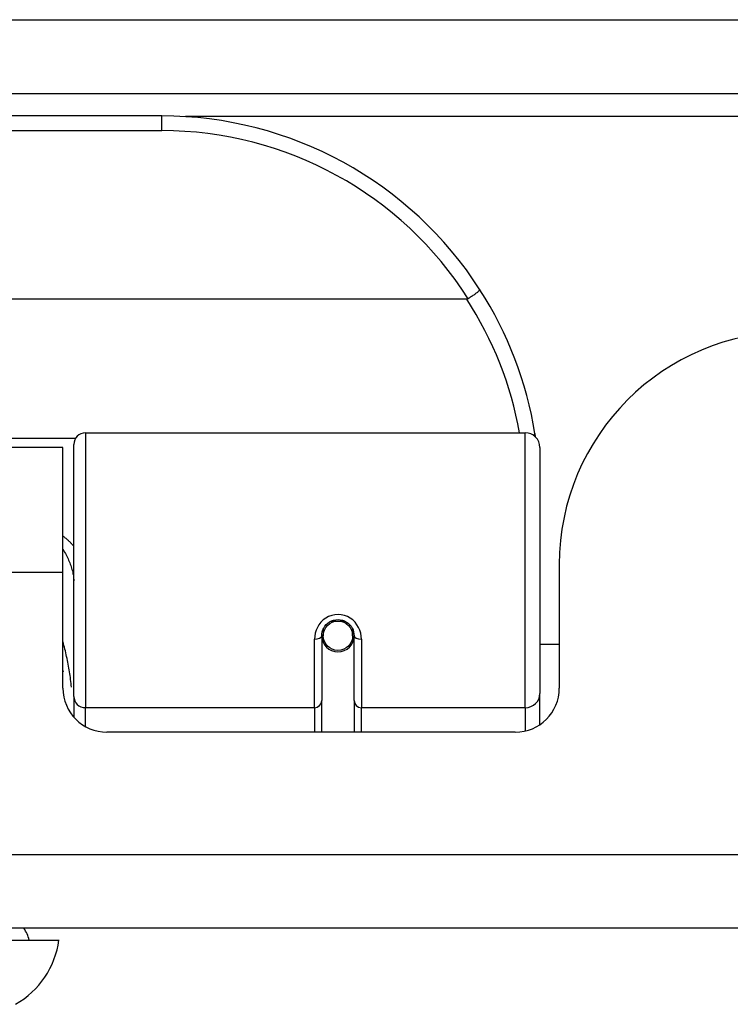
# Model space of a CAD drawing. Header units: inches. Extents: x 19 to 446, y 48 to 210.
# Tile 13 of 256: x 40.081 to 41.034, y 47.676 to 48.997. Entities that reach past the tile are written whole.
import ezdxf

# ---------------------------------------------------------------- set-up
doc = ezdxf.new("R2010")
doc.units = ezdxf.units.IN
doc.header["$MEASUREMENT"] = 0
doc.layers.add('Visible Edges(ANSI)', color=7, linetype='Continuous', lineweight=25)
doc.layers.add('Visible Tangent Edges(ANSI)', color=7, linetype='Continuous', lineweight=25)

msp = doc.modelspace()

# ---------------------------------------------------------------- linework, layer by layer
at = {"layer": 'Visible Edges(ANSI)'}
for p, q in [((18.623, 48.8977), (60.425, 48.8977)), ((40.272, 48.8677), (38.7759, 48.8677)), ((40.6809, 48.6221), (38.3671, 48.6221)), ((40.1697, 48.4427), (40.7592, 48.4427)), ((40.1395, 48.4232), (38.9085, 48.4232)), ((40.1395, 48.2552), (40.1395, 48.4232)), ((40.1539, 48.0893), (40.1539, 48.427)), ((40.7789, 48.423), (40.7789, 48.0931)), ((40.805, 48.2662), (40.805, 48.1003)), ((40.1395, 48.1003), (40.1395, 48.2552)), ((40.4866, 48.1706), (40.4866, 48.0836)), ((40.4885, 48.1796), (40.4885, 48.1706)), ((40.5279, 48.1706), (40.5279, 48.1796)), ((40.5299, 48.0836), (40.5299, 48.1706)), ((40.4867, 48.1682), (40.4887, 48.1682)), ((40.4925, 48.1587), (40.4901, 48.1587)), ((40.5264, 48.1587), (40.5239, 48.1587)), ((40.5278, 48.1682), (40.5298, 48.1682)), ((40.805, 48.1587), (40.7789, 48.1587)), ((40.7789, 48.0513), (40.7789, 48.0931)), ((40.1539, 48.0893), (40.1539, 48.0616)), ((40.4866, 48.0412), (40.4866, 48.0836)), ((40.5299, 48.0836), (40.5299, 48.0412)), ((40.7459, 48.0412), (40.1985, 48.0412)), ((60.3265, 47.7782), (18.7215, 47.7782)), ((40.0615, 47.7625), (40.1342, 47.7625))]:
    msp.add_line(p, q, dxfattribs=at)
at = {"layer": 'Visible Edges(ANSI)', "flags": 128}
for points in [[(40.6986, 48.6346), (40.6987, 48.6345), (40.6986, 48.6343), (40.6985, 48.6341), (40.6983, 48.6339), (40.698, 48.6336), (40.6977, 48.6333), (40.6973, 48.6329), (40.6968, 48.6325), (40.6963, 48.632), (40.6957, 48.6316), (40.6951, 48.6311), (40.6944, 48.6305), (40.6936, 48.63), (40.6928, 48.6294), (40.692, 48.6287), (40.6911, 48.6281), (40.6902, 48.6275), (40.6892, 48.6268), (40.6882, 48.6261), (40.6872, 48.6254), (40.6861, 48.6247), (40.6851, 48.624), (40.684, 48.6233), (40.6829, 48.6226)], [(40.6829, 48.6226), (40.6828, 48.6226), (40.6828, 48.6225), (40.6827, 48.6225), (40.6826, 48.6224), (40.6825, 48.6224), (40.6824, 48.6224), (40.6824, 48.6223), (40.6823, 48.6223), (40.6822, 48.6223), (40.6821, 48.6222), (40.682, 48.6222), (40.6819, 48.6222), (40.6819, 48.6222), (40.6818, 48.6221), (40.6817, 48.6221), (40.6816, 48.6221), (40.6815, 48.6221), (40.6814, 48.6221), (40.6813, 48.6221), (40.6812, 48.6221), (40.6811, 48.6221), (40.6811, 48.6221), (40.681, 48.6221), (40.6809, 48.6221)], [(40.7732, 48.4369), (40.7731, 48.4372), (40.7731, 48.4374), (40.7731, 48.4376), (40.773, 48.4378), (40.773, 48.438), (40.773, 48.4382), (40.7729, 48.4384), (40.7729, 48.4386), (40.7729, 48.4388), (40.7728, 48.439), (40.7728, 48.4392), (40.7728, 48.4394), (40.7727, 48.4397), (40.7727, 48.4399), (40.7727, 48.4401), (40.7726, 48.4403), (40.7726, 48.4405), (40.7726, 48.4407), (40.7725, 48.4409), (40.7725, 48.4411), (40.7725, 48.4413), (40.7724, 48.4415), (40.7724, 48.4417), (40.7724, 48.4419)], [(40.4866, 48.1706), (40.4867, 48.1732), (40.4872, 48.1758), (40.488, 48.1784), (40.4892, 48.1809), (40.4907, 48.1833), (40.4925, 48.1855), (40.4946, 48.1874), (40.497, 48.1891), (40.4996, 48.1904), (40.5024, 48.1914), (40.5053, 48.192), (40.5083, 48.1922), (40.5112, 48.192), (40.5141, 48.1914), (40.5169, 48.1904), (40.5195, 48.189), (40.5219, 48.1874), (40.524, 48.1854), (40.5258, 48.1832), (40.5272, 48.1809), (40.5284, 48.1784), (40.5292, 48.1758), (40.5297, 48.1732), (40.5299, 48.1706)], [(40.1395, 48.1235), (40.1395, 48.1234), (40.1395, 48.1234), (40.1395, 48.1233), (40.1396, 48.1233), (40.1396, 48.1232), (40.1396, 48.1232), (40.1396, 48.1231), (40.1397, 48.1231), (40.1397, 48.123), (40.1397, 48.123), (40.1397, 48.1229), (40.1397, 48.1228), (40.1398, 48.1228), (40.1398, 48.1227), (40.1398, 48.1227), (40.1398, 48.1226), (40.1399, 48.1226), (40.1399, 48.1225), (40.1399, 48.1225), (40.1399, 48.1224), (40.1399, 48.1224), (40.14, 48.1223), (40.14, 48.1223), (40.14, 48.1222)]]:
    msp.add_lwpolyline(points, dxfattribs=at)
at = {"layer": 'Visible Edges(ANSI)'}
msp.add_circle((40.5082, 48.1706), 0.0197, dxfattribs=at)
for centre, radius, start, end in [((40.272, 48.3608), 0.5069, 32.6858, 90), ((40.272, 48.3608), 0.5069, 9.2068, 32.6858), ((41.117, 48.2662), 0.312, 90, 180), ((40.1697, 48.427), 0.0157, 90, 180), ((40.7592, 48.423), 0.0197, 0, 90), ((40.5082, 48.1706), 0.0217, 180, 0), ((40.1985, 48.1003), 0.0591, 180, 270), ((40.7459, 48.1003), 0.0591, 270, 0), ((40.0555, 47.7546), 0.0394, 11.537, 36.8699), ((40.0172, 47.7788), 0.1181, 299.8169, 352.0587)]:
    msp.add_arc(centre, radius, start, end, dxfattribs=at)
for start_param, end_param in [(3.444465, 3.571292), (5.853486, 5.980313)]:
    msp.add_ellipse((40.5082, 48.1788), major_axis=(0.0217, 0), ratio=0.267949, start_param=start_param, end_param=end_param, dxfattribs=at)
at = {"layer": 'Visible Tangent Edges(ANSI)'}
for p, q in [((18.623, 48.9967), (59.6578, 48.9967)), ((40.272, 48.848), (40.272, 48.8677)), ((55.3956, 48.8667), (40.3038, 48.8667)), ((38.7759, 48.848), (40.272, 48.848)), ((40.1561, 48.4351), (38.8918, 48.4351)), ((40.1697, 48.4427), (40.1697, 48.0741)), ((40.7592, 48.0741), (40.7592, 48.4427)), ((40.1395, 48.2552), (38.9085, 48.2552)), ((40.4992, 48.1903), (40.5173, 48.1903)), ((40.4767, 48.0741), (40.4767, 48.1659)), ((40.5397, 48.1659), (40.5397, 48.0741)), ((40.4767, 48.0741), (40.1697, 48.0741)), ((40.1697, 48.0488), (40.1697, 48.0741)), ((40.4767, 48.0741), (40.4767, 48.0412)), ((40.7592, 48.0741), (40.5397, 48.0741)), ((40.5397, 48.0412), (40.5397, 48.0741)), ((40.7592, 48.0741), (40.7592, 48.0427)), ((18.7215, 47.8772), (60.3265, 47.8772))]:
    msp.add_line(p, q, dxfattribs=at)
at = {"layer": 'Visible Tangent Edges(ANSI)', "flags": 128}
for points in [[(40.1539, 48.2907), (40.1534, 48.2913), (40.1529, 48.2919), (40.1524, 48.2925), (40.1518, 48.293), (40.1513, 48.2936), (40.1508, 48.2942), (40.1502, 48.2948), (40.1496, 48.2954), (40.1491, 48.2959), (40.1485, 48.2965), (40.1479, 48.2971), (40.1473, 48.2976), (40.1467, 48.2982), (40.1461, 48.2988), (40.1455, 48.2993), (40.1448, 48.2999), (40.1442, 48.3004), (40.1436, 48.3009), (40.1429, 48.3015), (40.1422, 48.302), (40.1416, 48.3025), (40.1409, 48.3031), (40.1402, 48.3036), (40.1395, 48.3041)], [(40.1395, 48.2861), (40.1406, 48.2844), (40.1416, 48.2826), (40.1427, 48.2808), (40.1436, 48.2791), (40.1446, 48.2773), (40.1455, 48.2755), (40.1463, 48.2737), (40.1471, 48.2719), (40.1479, 48.2701), (40.1486, 48.2683), (40.1493, 48.2665), (40.15, 48.2647), (40.1506, 48.2629), (40.1511, 48.2611), (40.1516, 48.2594), (40.1521, 48.2576), (40.1525, 48.2559), (40.1529, 48.2542), (40.1532, 48.2525), (40.1534, 48.2508), (40.1536, 48.2492), (40.1538, 48.2475), (40.1539, 48.2459), (40.1539, 48.2444)], [(40.5397, 48.1659), (40.5395, 48.1699), (40.5388, 48.1739), (40.5376, 48.1779), (40.5359, 48.1817), (40.5337, 48.1853), (40.5311, 48.1887), (40.5281, 48.1917), (40.5246, 48.1942), (40.5208, 48.1963), (40.5168, 48.1978), (40.5126, 48.1988), (40.5083, 48.1991), (40.504, 48.1988), (40.4998, 48.1979), (40.4957, 48.1964), (40.4919, 48.1943), (40.4884, 48.1917), (40.4854, 48.1887), (40.4827, 48.1854), (40.4806, 48.1817), (40.4789, 48.1779), (40.4777, 48.1739), (40.477, 48.1699), (40.4767, 48.1659)], [(40.151, 48.1015), (40.1507, 48.1041), (40.1504, 48.1067), (40.1501, 48.1093), (40.1497, 48.1119), (40.1494, 48.1145), (40.149, 48.1171), (40.1486, 48.1196), (40.1482, 48.1222), (40.1478, 48.1248), (40.1473, 48.1273), (40.1469, 48.1299), (40.1464, 48.1325), (40.1459, 48.135), (40.1454, 48.1375), (40.1449, 48.1401), (40.1444, 48.1426), (40.1438, 48.1451), (40.1432, 48.1476), (40.1427, 48.1502), (40.1421, 48.1527), (40.1414, 48.1552), (40.1408, 48.1577), (40.1401, 48.1602), (40.1395, 48.1627)]]:
    msp.add_lwpolyline(points, dxfattribs=at)
at = {"layer": 'Visible Tangent Edges(ANSI)'}
for centre, start, end in [((40.272, 48.3608), 32.4989, 90), ((40.272, 48.3571), 10.1223, 32.9448)]:
    msp.add_arc(centre, 0.4872, start, end, dxfattribs=at)
for centre, major_axis, ratio, start_param, end_param in [((40.7529, 48.4388), (0.0194, 0.0031), 0.187438, 5.738696, 6.283185), ((40.4767, 48.1706), (0.00984, 0), 0.476565, 4.712389, 6.283185), ((40.5397, 48.1706), (-0.00984, 0), 0.476565, 0, 1.570796), ((40.7592, 48.0931), (0.0197, 0), 0.965926, 4.712389, 6.283185), ((40.1697, 48.0893), (-0.0157, 0), 0.965926, 0, 1.570796), ((40.4767, 48.0836), (0.00984, 0), 0.965926, 4.712389, 6.283185), ((40.5397, 48.0836), (-0.00984, 0), 0.965926, 0, 1.570796)]:
    msp.add_ellipse(centre, major_axis=major_axis, ratio=ratio, start_param=start_param, end_param=end_param, dxfattribs=at)

doc.saveas('drawing.dxf')
